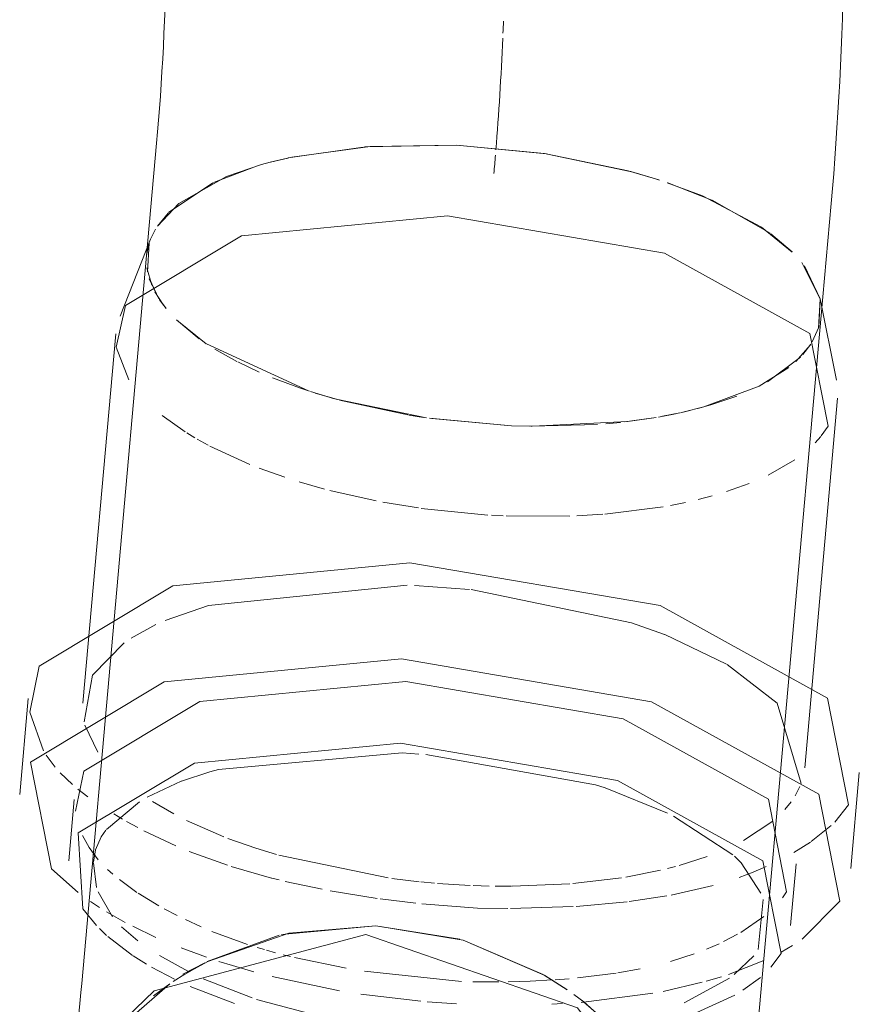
# Model space of a CAD drawing. Header units: millimetres. Extents: x -121 to 29920, y 1231 to 31888.
# Tile 209 of 256: x 23489 to 23551, y 21323 to 21396. Entities that reach past the tile are written whole.
import ezdxf

# ---------------------------------------------------------------- set-up
doc = ezdxf.new("R2010")
doc.units = ezdxf.units.MM
doc.layers.add('P-PIPE-____-OTLN', color=3, linetype='Continuous', lineweight=20)

# ---------------------------------------------------------------- blocks, each defined once
blk = doc.blocks.new('ADSK_ППР_Отвод канализационный_Составной - Отвод раструбный-V36-3D severage Right')
at = {"layer": 'P-PIPE-____-OTLN', "color": 22}
for p, q in [((-3521.172, 21386.582), (-3521.91, 21378.308)), ((-3484.188, 21383.911), (-3484.052, 21383.867)), ((-3484.188, 21383.911), (-3484.052, 21383.867)), ((-3472.108, 21373.866), (-3471.37, 21382.141)), ((-3521.623, 21379.508), (-3521.255, 21380.247)), ((-3521.623, 21379.508), (-3521.255, 21380.247)), ((-3521.623, 21379.508), (-3523.875, 21373.809)), ((-3521.623, 21379.508), (-3523.875, 21373.809)), ((-3521.91, 21378.308), (-3526.703, 21324.565)), ((-3472.174, 21375.076), (-3473.545, 21377.79)), ((-3472.302, 21372.927), (-3472.174, 21375.076)), ((-3472.174, 21375.076), (-3472.275, 21373.01)), ((-3472.174, 21375.076), (-3472.275, 21373.01)), ((-3470.97, 21369.091), (-3472.179, 21375.099)), ((-3470.97, 21369.091), (-3472.179, 21375.099)), ((-3476.901, 21320.124), (-3472.108, 21373.866)), ((-3524.183, 21372.524), (-3526.616, 21345.243)), ((-3524.183, 21372.524), (-3526.616, 21345.243)), ((-3473.327, 21340.491), (-3470.895, 21367.772)), ((-3473.327, 21340.491), (-3470.895, 21367.772)), ((-3530.65, 21345.603), (-3531.282, 21338.51)), ((-3530.65, 21345.603), (-3531.282, 21338.51)), ((-3516.615, 21340.364), (-3517.247, 21340.195)), ((-3516.615, 21340.364), (-3517.247, 21340.195)), ((-3469.926, 21333.038), (-3469.293, 21340.131)), ((-3469.926, 21333.038), (-3469.293, 21340.131)), ((-3488.052, 21339.007), (-3488.761, 21339.23)), ((-3488.052, 21339.007), (-3488.761, 21339.23)), ((-3527.248, 21338.15), (-3527.654, 21333.603)), ((-3527.248, 21338.15), (-3527.654, 21333.603)), ((-3478.017, 21333.464), (-3478.519, 21333.956)), ((-3478.017, 21333.464), (-3478.519, 21333.956)), ((-3474.365, 21328.851), (-3473.96, 21333.398)), ((-3474.365, 21328.851), (-3473.96, 21333.398)), ((-3519.577, 21324.948), (-3517.602, 21326.088)), ((-3517.602, 21326.088), (-3519.235, 21325.247)), ((-3490.382, 21323.759), (-3489.634, 21323.197))]:
    blk.add_line(p, q, dxfattribs=at)
at = {"layer": 'P-PIPE-____-OTLN', "color": 9}
for p, q in [((-3511.462, 21385.497), (-3505.917, 21386.306)), ((-3511.462, 21385.497), (-3505.917, 21386.306)), ((-3505.832, 21386.313), (-3499.036, 21386.438)), ((-3505.832, 21386.313), (-3499.036, 21386.438)), ((-3499.036, 21386.438), (-3492.385, 21385.8)), ((-3499.036, 21386.438), (-3492.385, 21385.8)), ((-3512.769, 21385.184), (-3511.497, 21385.489)), ((-3512.769, 21385.184), (-3511.497, 21385.489)), ((-3492.305, 21385.788), (-3486.201, 21384.506)), ((-3492.305, 21385.788), (-3486.201, 21384.506)), ((-3516.98, 21383.69), (-3513.795, 21384.897)), ((-3516.98, 21383.69), (-3513.795, 21384.897)), ((-3486.162, 21384.496), (-3484.588, 21384.037)), ((-3486.162, 21384.496), (-3484.588, 21384.037)), ((-3520.285, 21381.468), (-3517.021, 21383.67)), ((-3520.285, 21381.468), (-3517.021, 21383.67)), ((-3483.432, 21383.661), (-3480.185, 21382.388)), ((-3483.432, 21383.661), (-3480.185, 21382.388)), ((-3480.15, 21382.372), (-3475.871, 21379.937)), ((-3480.15, 21382.372), (-3475.871, 21379.937)), ((-3521.111, 21380.473), (-3520.327, 21381.426)), ((-3521.111, 21380.473), (-3520.327, 21381.426)), ((-3475.822, 21379.901), (-3474.251, 21378.566)), ((-3475.822, 21379.901), (-3474.251, 21378.566)), ((-3473.348, 21377.54), (-3472.179, 21375.099)), ((-3473.348, 21377.54), (-3472.179, 21375.099)), ((-3472.275, 21373.01), (-3472.763, 21371.927)), ((-3472.275, 21373.01), (-3472.763, 21371.927)), ((-3503.037, 21341.578), (-3516.615, 21340.364)), ((-3503.037, 21341.578), (-3516.615, 21340.364)), ((-3501.818, 21341.494), (-3503.037, 21341.578)), ((-3501.818, 21341.494), (-3503.037, 21341.578)), ((-3488.761, 21339.23), (-3501.289, 21341.453)), ((-3488.761, 21339.23), (-3501.289, 21341.453)), ((-3517.247, 21340.195), (-3519.329, 21339.504)), ((-3517.247, 21340.195), (-3519.329, 21339.504)), ((-3519.367, 21339.489), (-3521.877, 21338.304)), ((-3519.367, 21339.489), (-3521.877, 21338.304)), ((-3483.445, 21337.137), (-3488.052, 21339.007)), ((-3483.445, 21337.137), (-3488.052, 21339.007)), ((-3522.446, 21337.965), (-3524.88, 21335.92)), ((-3522.446, 21337.965), (-3524.88, 21335.92)), ((-3478.636, 21334.061), (-3483.006, 21336.916)), ((-3478.636, 21334.061), (-3483.006, 21336.916)), ((-3525.68, 21334.419), (-3525.84, 21333.519)), ((-3525.68, 21334.419), (-3525.84, 21333.519)), ((-3525.844, 21333.46), (-3525.604, 21331.636)), ((-3525.844, 21333.46), (-3525.604, 21331.636)), ((-3476.565, 21331.238), (-3478.017, 21333.464)), ((-3476.565, 21331.238), (-3478.017, 21333.464)), ((-3525.493, 21331.317), (-3524.438, 21329.49)), ((-3525.493, 21331.317), (-3524.438, 21329.49)), ((-3476.764, 21327.067), (-3476.395, 21330.753)), ((-3476.764, 21327.067), (-3476.395, 21330.753)), ((-3526.62, 21330.083), (-3525.612, 21328.833)), ((-3526.62, 21330.083), (-3525.612, 21328.833)), ((-3523.762, 21328.745), (-3522.551, 21327.714)), ((-3523.762, 21328.745), (-3522.551, 21327.714)), ((-3511.944, 21328.166), (-3504.979, 21328.821)), ((-3504.979, 21328.821), (-3498.79, 21327.831)), ((-3525.399, 21328.614), (-3524.865, 21328.108)), ((-3525.399, 21328.614), (-3524.865, 21328.108)), ((-3524.781, 21328.033), (-3522.951, 21326.635)), ((-3524.781, 21328.033), (-3522.951, 21326.635)), ((-3517.435, 21326.173), (-3512.137, 21328.12)), ((-3498.55, 21327.762), (-3492.64, 21325.227)), ((-3522.905, 21326.604), (-3521.921, 21325.986)), ((-3522.905, 21326.604), (-3521.921, 21325.986)), ((-3520.97, 21326.637), (-3518.875, 21325.468)), ((-3520.97, 21326.637), (-3518.875, 21325.468)), ((-3478.522, 21325.216), (-3477.086, 21326.602)), ((-3478.522, 21325.216), (-3477.086, 21326.602)), ((-3521.559, 21325.775), (-3519.843, 21324.874)), ((-3521.559, 21325.775), (-3519.843, 21324.874)), ((-3519.098, 21325.245), (-3519.946, 21324.702)), ((-3492.509, 21325.151), (-3490.889, 21324.118)), ((-3520.207, 21324.524), (-3521.392, 21323.651)), ((-3482.236, 21323.133), (-3478.882, 21324.95)), ((-3482.236, 21323.133), (-3478.882, 21324.95)), ((-3477.89, 21324.057), (-3476.595, 21325.014)), ((-3477.89, 21324.057), (-3476.595, 21325.014)), ((-3481.563, 21322.292), (-3478.473, 21323.703)), ((-3481.563, 21322.292), (-3478.473, 21323.703)), ((-3489.634, 21323.197), (-3487.255, 21321.092))]:
    blk.add_line(p, q, dxfattribs=at)
at = {"layer": 'P-PIPE-____-OTLN', "color": 10}
for p, q in [((-3513.423, 21385.004), (-3512.796, 21385.176)), ((-3512.796, 21385.176), (-3513.423, 21385.004)), ((-3521.91, 21378.308), (-3521.784, 21379.021)), ((-3521.91, 21378.308), (-3521.784, 21379.021)), ((-3521.844, 21377.098), (-3521.728, 21379.209)), ((-3521.731, 21379.202), (-3521.844, 21377.098)), ((-3521.538, 21376.108), (-3521.891, 21377.382)), ((-3521.538, 21376.108), (-3521.891, 21377.382)), ((-3521.003, 21375.11), (-3521.712, 21376.582)), ((-3521.706, 21376.57), (-3521.001, 21375.105)), ((-3520.661, 21374.622), (-3521.3, 21375.609)), ((-3520.661, 21374.622), (-3521.3, 21375.609)), ((-3520.473, 21374.384), (-3520.957, 21375.039)), ((-3520.955, 21375.035), (-3520.473, 21374.384)), ((-3518.026, 21372.149), (-3519.7, 21373.543)), ((-3518.026, 21372.149), (-3519.7, 21373.543)), ((-3517.503, 21371.787), (-3519.688, 21373.532)), ((-3519.688, 21373.532), (-3517.503, 21371.787)), ((-3509.967, 21368.307), (-3517.502, 21371.786)), ((-3509.967, 21368.307), (-3517.502, 21371.786)), ((-3472.9, 21371.714), (-3473.976, 21370.474)), ((-3473.976, 21370.474), (-3472.9, 21371.714)), ((-3472.876, 21371.748), (-3473.465, 21370.988)), ((-3472.876, 21371.748), (-3473.465, 21370.988)), ((-3524.162, 21371.533), (-3523.223, 21369.117)), ((-3524.162, 21371.533), (-3523.223, 21369.117)), ((-3515.257, 21370.474), (-3516.881, 21371.388)), ((-3516.881, 21371.388), (-3515.257, 21370.474)), ((-3513.592, 21369.679), (-3515.188, 21370.439)), ((-3515.188, 21370.439), (-3513.592, 21369.679)), ((-3473.637, 21370.804), (-3476.083, 21368.978)), ((-3473.637, 21370.804), (-3476.083, 21368.978)), ((-3474.488, 21370.036), (-3476.687, 21368.658)), ((-3476.687, 21368.658), (-3474.488, 21370.036)), ((-3510.551, 21368.502), (-3512.614, 21369.267)), ((-3512.614, 21369.267), (-3510.551, 21368.502)), ((-3509.883, 21368.281), (-3510.551, 21368.502)), ((-3510.551, 21368.502), (-3509.883, 21368.281)), ((-3508.037, 21367.728), (-3509.811, 21368.257)), ((-3508.037, 21367.728), (-3509.811, 21368.257)), ((-3507.882, 21367.686), (-3509.46, 21368.147)), ((-3509.46, 21368.147), (-3507.882, 21367.686)), ((-3478.336, 21367.925), (-3480.255, 21367.269)), ((-3480.255, 21367.269), (-3478.336, 21367.925)), ((-3501.244, 21366.316), (-3507.907, 21367.692)), ((-3501.244, 21366.316), (-3507.907, 21367.692)), ((-3502.619, 21366.532), (-3507.671, 21367.628)), ((-3507.671, 21367.628), (-3502.619, 21366.532)), ((-3480.255, 21367.269), (-3481.223, 21366.998)), ((-3481.223, 21366.998), (-3480.255, 21367.269)), ((-3520.769, 21366.498), (-3519.06, 21365.282)), ((-3520.769, 21366.498), (-3519.06, 21365.282)), ((-3501.479, 21366.35), (-3502.54, 21366.519)), ((-3502.54, 21366.519), (-3501.479, 21366.35)), ((-3482.852, 21366.614), (-3484.125, 21366.371)), ((-3484.125, 21366.371), (-3482.852, 21366.614)), ((-3482.544, 21366.68), (-3483.816, 21366.426)), ((-3482.544, 21366.68), (-3483.816, 21366.426)), ((-3481.804, 21366.851), (-3482.503, 21366.689)), ((-3482.503, 21366.689), (-3481.804, 21366.851)), ((-3494.982, 21365.736), (-3501.034, 21366.286)), ((-3494.982, 21365.736), (-3501.034, 21366.286)), ((-3494.982, 21365.736), (-3500.847, 21366.26)), ((-3493.499, 21365.694), (-3494.982, 21365.736)), ((-3493.595, 21365.697), (-3494.982, 21365.736)), ((-3493.499, 21365.694), (-3494.982, 21365.736)), ((-3493.51, 21365.695), (-3488.623, 21365.827)), ((-3488.623, 21365.827), (-3493.481, 21365.695)), ((-3486.4, 21366.039), (-3493.388, 21365.692)), ((-3486.4, 21366.039), (-3493.388, 21365.692)), ((-3486.936, 21365.979), (-3488.013, 21365.875)), ((-3488.013, 21365.875), (-3486.936, 21365.979)), ((-3484.662, 21366.282), (-3486.62, 21366.014)), ((-3486.62, 21366.014), (-3484.662, 21366.282)), ((-3484.302, 21366.34), (-3486.214, 21366.062)), ((-3484.302, 21366.34), (-3486.214, 21366.062)), ((-3518.954, 21365.214), (-3518.343, 21364.843)), ((-3518.954, 21365.214), (-3518.343, 21364.843)), ((-3472.102, 21364.979), (-3471.596, 21365.697)), ((-3472.102, 21364.979), (-3471.596, 21365.697)), ((-3518.184, 21364.751), (-3517.357, 21364.293)), ((-3518.184, 21364.751), (-3517.357, 21364.293)), ((-3472.55, 21364.475), (-3472.134, 21364.939)), ((-3472.55, 21364.475), (-3472.134, 21364.939)), ((-3517.244, 21364.234), (-3514.302, 21362.877)), ((-3517.244, 21364.234), (-3514.302, 21362.877)), ((-3476.021, 21362.085), (-3474.054, 21363.221)), ((-3476.021, 21362.085), (-3474.054, 21363.221)), ((-3513.614, 21362.605), (-3511.71, 21361.924)), ((-3513.614, 21362.605), (-3511.71, 21361.924)), ((-3510.641, 21361.583), (-3508.777, 21361.052)), ((-3510.641, 21361.583), (-3508.777, 21361.052)), ((-3479.09, 21360.873), (-3477.413, 21361.472)), ((-3479.09, 21360.873), (-3477.413, 21361.472)), ((-3508.396, 21360.952), (-3504.959, 21360.181)), ((-3508.396, 21360.952), (-3504.959, 21360.181)), ((-3504.483, 21360.091), (-3501.845, 21359.661)), ((-3504.483, 21360.091), (-3501.845, 21359.661)), ((-3483.237, 21359.844), (-3482.127, 21360.068)), ((-3483.237, 21359.844), (-3482.127, 21360.068)), ((-3481.191, 21360.284), (-3480.164, 21360.552)), ((-3481.191, 21360.284), (-3480.164, 21360.552)), ((-3501.636, 21359.631), (-3496.717, 21359.141)), ((-3501.636, 21359.631), (-3496.717, 21359.141)), ((-3490.149, 21359.078), (-3488.221, 21359.196)), ((-3490.149, 21359.078), (-3488.221, 21359.196)), ((-3488.091, 21359.206), (-3483.766, 21359.749)), ((-3488.091, 21359.206), (-3483.766, 21359.749)), ((-3496.452, 21359.126), (-3495.581, 21359.081)), ((-3496.452, 21359.126), (-3495.581, 21359.081)), ((-3495.37, 21359.072), (-3490.654, 21359.057)), ((-3495.37, 21359.072), (-3490.654, 21359.057)), ((-3498.061, 21353.648), (-3502.141, 21353.943)), ((-3498.061, 21353.648), (-3502.141, 21353.943)), ((-3521.242, 21351.049), (-3523.054, 21350.061)), ((-3521.242, 21351.049), (-3523.054, 21350.061)), ((-3479.107, 21348.136), (-3483.662, 21350.319)), ((-3479.107, 21348.136), (-3483.662, 21350.319)), ((-3530.537, 21344.599), (-3529.527, 21341.724)), ((-3530.537, 21344.599), (-3529.527, 21341.724)), ((-3526.473, 21343.636), (-3525.521, 21341.633)), ((-3526.473, 21343.636), (-3525.521, 21341.633)), ((-3529.332, 21341.412), (-3528.669, 21340.525)), ((-3529.332, 21341.412), (-3528.669, 21340.525)), ((-3528.299, 21340.111), (-3527.381, 21339.24)), ((-3528.299, 21340.111), (-3527.381, 21339.24)), ((-3526.989, 21338.913), (-3526.244, 21338.34)), ((-3526.989, 21338.913), (-3526.244, 21338.34)), ((-3474.028, 21338.416), (-3473.679, 21339.099)), ((-3474.028, 21338.416), (-3473.679, 21339.099)), ((-3521.468, 21337.985), (-3519.9, 21337.072)), ((-3521.468, 21337.985), (-3519.9, 21337.072)), ((-3474.795, 21337.394), (-3474.322, 21337.975)), ((-3474.795, 21337.394), (-3474.322, 21337.975)), ((-3471.107, 21336.478), (-3470.1, 21337.742)), ((-3471.107, 21336.478), (-3470.1, 21337.742)), ((-3524.333, 21337.072), (-3523.69, 21336.692)), ((-3524.333, 21337.072), (-3523.69, 21336.692)), ((-3523.393, 21336.523), (-3522.548, 21336.064)), ((-3523.393, 21336.523), (-3522.548, 21336.064)), ((-3518.96, 21336.589), (-3516.202, 21335.384)), ((-3518.96, 21336.589), (-3516.202, 21335.384)), ((-3477.852, 21335.111), (-3475.686, 21336.545)), ((-3477.852, 21335.111), (-3475.686, 21336.545)), ((-3472.856, 21335.031), (-3471.371, 21336.221)), ((-3472.856, 21335.031), (-3471.371, 21336.221)), ((-3526.637, 21335.476), (-3526.153, 21334.587)), ((-3526.637, 21335.476), (-3526.153, 21334.587)), ((-3522.112, 21335.837), (-3519.753, 21334.726)), ((-3522.112, 21335.837), (-3519.753, 21334.726)), ((-3526.153, 21334.587), (-3525.49, 21333.696)), ((-3526.153, 21334.587), (-3525.49, 21333.696)), ((-3474.132, 21334.224), (-3472.902, 21334.999)), ((-3474.132, 21334.224), (-3472.902, 21334.999)), ((-3518.771, 21334.315), (-3515.935, 21333.282)), ((-3518.771, 21334.315), (-3515.935, 21333.282)), ((-3512.138, 21334.026), (-3504.084, 21332.353)), ((-3512.138, 21334.026), (-3504.084, 21332.353)), ((-3482.597, 21333.271), (-3480.525, 21333.932)), ((-3482.597, 21333.271), (-3480.525, 21333.932)), ((-3515.677, 21333.199), (-3512.689, 21332.345)), ((-3515.677, 21333.199), (-3512.689, 21332.345)), ((-3483.445, 21333.047), (-3482.862, 21333.199)), ((-3483.445, 21333.047), (-3482.862, 21333.199)), ((-3477.139, 21332.774), (-3476.165, 21333.188)), ((-3477.139, 21332.774), (-3476.165, 21333.188)), ((-3524.805, 21332.98), (-3524.404, 21332.62)), ((-3524.805, 21332.98), (-3524.404, 21332.62)), ((-3512.668, 21332.34), (-3512.121, 21332.203)), ((-3512.668, 21332.34), (-3512.121, 21332.203)), ((-3503.816, 21332.316), (-3501.784, 21332.076)), ((-3503.816, 21332.316), (-3501.784, 21332.076)), ((-3490.449, 21331.932), (-3486.859, 21332.359)), ((-3490.449, 21331.932), (-3486.859, 21332.359)), ((-3486.54, 21332.41), (-3483.977, 21332.918)), ((-3486.54, 21332.41), (-3483.977, 21332.918)), ((-3478.155, 21332.391), (-3477.139, 21332.774)), ((-3478.155, 21332.391), (-3477.139, 21332.774)), ((-3523.924, 21332.224), (-3522.624, 21331.287)), ((-3523.924, 21332.224), (-3522.624, 21331.287)), ((-3511.692, 21332.099), (-3508.949, 21331.511)), ((-3511.692, 21332.099), (-3508.949, 21331.511)), ((-3501.678, 21332.065), (-3500.669, 21331.972)), ((-3501.678, 21332.065), (-3500.669, 21331.972)), ((-3500.425, 21331.951), (-3498.014, 21331.801)), ((-3500.425, 21331.951), (-3498.014, 21331.801)), ((-3497.802, 21331.792), (-3496.627, 21331.755)), ((-3497.802, 21331.792), (-3496.627, 21331.755)), ((-3496.173, 21331.746), (-3494.96, 21331.739)), ((-3496.173, 21331.746), (-3494.96, 21331.739)), ((-3494.918, 21331.74), (-3490.66, 21331.915)), ((-3494.918, 21331.74), (-3490.66, 21331.915)), ((-3483.194, 21331.075), (-3480.095, 21331.783)), ((-3483.194, 21331.075), (-3480.095, 21331.783)), ((-3522.526, 21331.222), (-3520.998, 21330.294)), ((-3522.526, 21331.222), (-3520.998, 21330.294)), ((-3508.372, 21331.402), (-3504.884, 21330.842)), ((-3508.372, 21331.402), (-3504.884, 21330.842)), ((-3486.282, 21330.602), (-3483.503, 21331.019)), ((-3486.282, 21330.602), (-3483.503, 21331.019)), ((-3474.967, 21330.875), (-3474.661, 21331.323)), ((-3474.967, 21330.875), (-3474.661, 21331.323)), ((-3526.045, 21330.606), (-3525.382, 21330.169)), ((-3526.045, 21330.606), (-3525.382, 21330.169)), ((-3504.673, 21330.813), (-3502.036, 21330.495)), ((-3504.673, 21330.813), (-3502.036, 21330.495)), ((-3501.595, 21330.449), (-3497.474, 21330.115)), ((-3501.595, 21330.449), (-3497.474, 21330.115)), ((-3495.038, 21330.096), (-3490.43, 21330.234)), ((-3495.038, 21330.096), (-3490.43, 21330.234)), ((-3490.198, 21330.247), (-3486.431, 21330.584)), ((-3490.198, 21330.247), (-3486.431, 21330.584)), ((-3524.878, 21329.857), (-3523.487, 21329.068)), ((-3524.878, 21329.857), (-3523.487, 21329.068)), ((-3520.618, 21330.083), (-3519.667, 21329.585)), ((-3520.618, 21330.083), (-3519.667, 21329.585)), ((-3497.474, 21330.115), (-3495.231, 21330.095)), ((-3497.474, 21330.115), (-3495.231, 21330.095)), ((-3478.05, 21328.333), (-3476.341, 21329.501)), ((-3478.05, 21328.333), (-3476.341, 21329.501)), ((-3522.941, 21328.783), (-3521.224, 21327.964)), ((-3522.941, 21328.783), (-3521.224, 21327.964)), ((-3519.043, 21329.278), (-3517.879, 21328.745)), ((-3519.043, 21329.278), (-3517.879, 21328.745)), ((-3517.086, 21328.409), (-3514.469, 21327.45)), ((-3517.086, 21328.409), (-3514.469, 21327.45)), ((-3479.313, 21327.656), (-3478.296, 21328.191)), ((-3479.313, 21327.656), (-3478.296, 21328.191)), ((-3513.755, 21327.225), (-3513.202, 21327.06)), ((-3513.755, 21327.225), (-3513.202, 21327.06)), ((-3480.584, 21327.085), (-3479.649, 21327.495)), ((-3480.584, 21327.085), (-3479.649, 21327.495)), ((-3475.07, 21326.879), (-3474.225, 21327.367)), ((-3475.07, 21326.879), (-3474.225, 21327.367)), ((-3519.353, 21327.182), (-3517.494, 21326.499)), ((-3519.353, 21327.182), (-3517.494, 21326.499)), ((-3513.053, 21327.017), (-3512.388, 21326.831)), ((-3513.053, 21327.017), (-3512.388, 21326.831)), ((-3511.831, 21326.682), (-3511.279, 21326.542)), ((-3511.831, 21326.682), (-3511.279, 21326.542)), ((-3483.23, 21326.178), (-3481.482, 21326.738)), ((-3483.23, 21326.178), (-3481.482, 21326.738)), ((-3516.568, 21326.189), (-3515.577, 21325.878)), ((-3516.568, 21326.189), (-3515.577, 21325.878)), ((-3515.577, 21325.878), (-3514.001, 21325.424)), ((-3515.577, 21325.878), (-3514.001, 21325.424)), ((-3510.988, 21326.471), (-3507.171, 21325.686)), ((-3510.988, 21326.471), (-3507.171, 21325.686)), ((-3478.94, 21325.232), (-3476.339, 21326.249)), ((-3478.94, 21325.232), (-3476.339, 21326.249)), ((-3512.635, 21325.067), (-3507.681, 21324.03)), ((-3512.635, 21325.067), (-3507.681, 21324.03)), ((-3505.813, 21325.466), (-3498.671, 21324.714)), ((-3505.813, 21325.466), (-3498.671, 21324.714)), ((-3490.106, 21324.97), (-3487.242, 21325.326)), ((-3490.106, 21324.97), (-3487.242, 21325.326)), ((-3487.117, 21325.346), (-3485.481, 21325.64)), ((-3487.117, 21325.346), (-3485.481, 21325.64)), ((-3480.599, 21324.725), (-3479.46, 21325.063)), ((-3480.599, 21324.725), (-3479.46, 21325.063)), ((-3524.008, 21321.235), (-3520.207, 21324.528)), ((-3518.695, 21324.345), (-3515.421, 21323.084)), ((-3518.695, 21324.345), (-3515.421, 21323.084)), ((-3517.726, 21324.914), (-3514.117, 21323.496)), ((-3517.726, 21324.914), (-3514.117, 21323.496)), ((-3497.823, 21324.689), (-3495.911, 21324.685)), ((-3497.823, 21324.689), (-3495.911, 21324.685)), ((-3495.215, 21324.694), (-3493.6, 21324.74)), ((-3495.215, 21324.694), (-3493.6, 21324.74)), ((-3493.6, 21324.74), (-3491.951, 21324.824)), ((-3493.6, 21324.74), (-3491.951, 21324.824)), ((-3491.744, 21324.838), (-3490.726, 21324.915)), ((-3491.744, 21324.838), (-3490.726, 21324.915)), ((-3483.771, 21323.98), (-3480.888, 21324.646)), ((-3483.771, 21323.98), (-3480.888, 21324.646)), ((-3506.086, 21323.775), (-3501.665, 21323.252)), ((-3506.086, 21323.775), (-3501.665, 21323.252)), ((-3489.828, 21323.168), (-3484.531, 21323.839)), ((-3489.828, 21323.168), (-3484.531, 21323.839)), ((-3513.788, 21323.39), (-3509.624, 21322.282)), ((-3513.788, 21323.39), (-3509.624, 21322.282)), ((-3501.194, 21323.211), (-3499.03, 21323.065)), ((-3501.194, 21323.211), (-3499.03, 21323.065)), ((-3492.001, 21323.032), (-3491.196, 21323.074)), ((-3492.001, 21323.032), (-3491.196, 21323.074))]:
    blk.add_line(p, q, dxfattribs=at)
at = {"layer": 'P-PIPE-____-OTLN', "color": 22}
for points in [[(-3521.172, 21386.582, 0), (-3521.1, 21387.422, 0), (-3521.03, 21388.281, 0), (-3520.962, 21389.158, 0), (-3520.898, 21390.051, 0), (-3520.837, 21390.957, 0), (-3520.779, 21391.875, 0), (-3520.725, 21392.802, 0), (-3520.675, 21393.736, 0), (-3520.628, 21394.676, 0), (-3520.585, 21395.619, 0), (-3520.547, 21396.564, 0), (-3520.512, 21397.507, 0), (-3520.482, 21398.448, 0), (-3520.455, 21399.385, 0), (-3520.433, 21400.314, 0), (-3520.416, 21401.235, 0), (-3520.402, 21402.145, 0), (-3520.393, 21403.041, 0), (-3520.388, 21403.923, 0), (-3520.387, 21404.475, 0)], [(-3471.37, 21382.141, 0), (-3471.275, 21383.233, 0), (-3471.185, 21384.337, 0), (-3471.1, 21385.452, 0), (-3471.019, 21386.576, 0), (-3470.943, 21387.709, 0), (-3470.871, 21388.85, 0), (-3470.804, 21389.997, 0), (-3470.742, 21391.149, 0), (-3470.684, 21392.305, 0), (-3470.632, 21393.463, 0), (-3470.584, 21394.622, 0), (-3470.542, 21395.78, 0), (-3470.504, 21396.937, 0), (-3470.472, 21398.091, 0), (-3470.445, 21399.24, 0), (-3470.423, 21400.384, 0), (-3470.406, 21401.521, 0), (-3470.395, 21402.65, 0), (-3470.388, 21403.769, 0), (-3470.387, 21404.475, 0)], [(-3512.796, 21385.176, 0), (-3511.182, 21385.557, 0), (-3505.395, 21386.347, 0), (-3499.036, 21386.438, 0)], [(-3484.1, 21383.881, 0), (-3486.347, 21384.546, 0), (-3492.54, 21385.824, 0), (-3499.036, 21386.438, 0), (-3505.395, 21386.347, 0), (-3511.182, 21385.557, 0), (-3512.796, 21385.176, 0)], [(-3499.036, 21386.438, 0), (-3492.54, 21385.824, 0), (-3486.347, 21384.546, 0), (-3484.1, 21383.881, 0)], [(-3521.118, 21380.46, 0), (-3519.531, 21382.138, 0), (-3516.004, 21384.121, 0), (-3513.423, 21385.004, 0)], [(-3513.423, 21385.004, 0), (-3516.004, 21384.121, 0), (-3519.531, 21382.138, 0), (-3521.118, 21380.46, 0)], [(-3483.468, 21383.672, 0), (-3480.882, 21382.691, 0), (-3476.515, 21380.387, 0), (-3474.239, 21378.552, 0)], [(-3474.239, 21378.552, 0), (-3476.515, 21380.387, 0), (-3480.882, 21382.691, 0), (-3483.468, 21383.672, 0)], [(-3499.708, 21381.223, 0), (-3514.913, 21379.744, 0), (-3523.482, 21374.599, 0), (-3524.162, 21371.533, 0)], [(-3499.708, 21381.223, 0), (-3514.913, 21379.744, 0), (-3523.482, 21374.599, 0), (-3524.162, 21371.533, 0)], [(-3471.596, 21365.697, 0), (-3472.936, 21372.542, 0), (-3483.674, 21378.472, 0), (-3499.708, 21381.223, 0)], [(-3471.596, 21365.697, 0), (-3472.936, 21372.542, 0), (-3483.674, 21378.472, 0), (-3499.708, 21381.223, 0)], [(-3473.545, 21377.79, 0), (-3472.174, 21375.076, 0), (-3472.302, 21372.929, 0)], [(-3502.469, 21355.619, 0), (-3519.977, 21353.916, 0), (-3529.843, 21347.992, 0), (-3530.537, 21344.599, 0)], [(-3502.469, 21355.619, 0), (-3519.977, 21353.916, 0), (-3529.843, 21347.992, 0), (-3530.537, 21344.599, 0)], [(-3470.1, 21337.742, 0), (-3471.644, 21345.623, 0), (-3484.008, 21352.452, 0), (-3502.469, 21355.619, 0)], [(-3470.1, 21337.742, 0), (-3471.644, 21345.623, 0), (-3484.008, 21352.452, 0), (-3502.469, 21355.619, 0)], [(-3503.102, 21348.526, 0), (-3520.609, 21346.823, 0), (-3530.475, 21340.899, 0), (-3528.932, 21333.018, 0), (-3526.965, 21331.269, 0)], [(-3503.102, 21348.526, 0), (-3520.609, 21346.823, 0), (-3530.475, 21340.899, 0), (-3528.932, 21333.018, 0), (-3526.965, 21331.269, 0)], [(-3473.514, 21327.832, 0), (-3470.733, 21330.649, 0), (-3472.277, 21338.53, 0), (-3484.64, 21345.359, 0), (-3503.102, 21348.526, 0)], [(-3473.514, 21327.832, 0), (-3470.733, 21330.649, 0), (-3472.277, 21338.53, 0), (-3484.64, 21345.359, 0), (-3503.102, 21348.526, 0)], [(-3502.773, 21346.85, 0), (-3517.979, 21345.37, 0), (-3526.547, 21340.225, 0), (-3527.15, 21337.278, 0)], [(-3502.773, 21346.85, 0), (-3517.979, 21345.37, 0), (-3526.547, 21340.225, 0), (-3527.15, 21337.278, 0)], [(-3474.661, 21331.323, 0), (-3476.002, 21338.168, 0), (-3486.74, 21344.099, 0), (-3502.773, 21346.85, 0)], [(-3474.661, 21331.323, 0), (-3476.002, 21338.168, 0), (-3486.74, 21344.099, 0), (-3502.773, 21346.85, 0)], [(-3503.179, 21342.303, 0), (-3518.384, 21340.823, 0), (-3526.953, 21335.678, 0), (-3526.62, 21330.083, 0)], [(-3503.179, 21342.303, 0), (-3518.384, 21340.823, 0), (-3526.953, 21335.678, 0), (-3526.62, 21330.083, 0)], [(-3475.814, 21325.776, 0), (-3475.066, 21326.776, 0), (-3476.407, 21333.621, 0), (-3487.145, 21339.552, 0), (-3503.179, 21342.303, 0)], [(-3475.814, 21325.776, 0), (-3475.066, 21326.776, 0), (-3476.407, 21333.621, 0), (-3487.145, 21339.552, 0), (-3503.179, 21342.303, 0)], [(-3524.922, 21335.867, 0), (-3525.256, 21335.387, 0), (-3525.68, 21334.419, 0)], [(-3524.922, 21335.867, 0), (-3525.256, 21335.387, 0), (-3525.68, 21334.419, 0)], [(-3490.86, 21324.096, 0), (-3492.562, 21325.182, 0), (-3498.552, 21327.763, 0), (-3504.979, 21328.821, 0), (-3511.407, 21328.286, 0), (-3517.397, 21326.193, 0), (-3518.923, 21325.352, 0)], [(-3505.728, 21328.172, 0), (-3521.348, 21324.027, 0), (-3528.217, 21317.39, 0)], [(-3479.195, 21300.688, 0), (-3480.455, 21309.846, 0), (-3490.109, 21322.755, 0), (-3505.728, 21328.172, 0)], [(-3527.842, 21315.902, 0), (-3527.83, 21315.952, 0), (-3527.798, 21316.094, 0), (-3527.752, 21316.316, 0), (-3527.696, 21316.609, 0), (-3527.631, 21316.967, 0), (-3527.56, 21317.383, 0), (-3527.485, 21317.852, 0), (-3527.406, 21318.371, 0), (-3527.326, 21318.934, 0), (-3527.245, 21319.539, 0), (-3527.163, 21320.183, 0), (-3527.081, 21320.863, 0), (-3527, 21321.576, 0), (-3526.92, 21322.32, 0), (-3526.841, 21323.092, 0), (-3526.765, 21323.89, 0), (-3526.703, 21324.565, 0)], [(-3481.54, 21312.199, 0), (-3483.472, 21316.249, 0), (-3487.418, 21321.255, 0), (-3489.832, 21323.346, 0)]]:
    blk.add_polyline3d(points, dxfattribs=at)
at = {"layer": 'P-PIPE-____-OTLN', "color": 10}
for points in [[(-3476.698, 21368.651, 0), (-3480.771, 21367.119, 0), (-3482.311, 21366.732, 0)], [(-3476.698, 21368.651, 0), (-3480.771, 21367.119, 0), (-3482.311, 21366.732, 0)], [(-3500.845, 21366.26, 0), (-3494.982, 21365.736, 0), (-3493.624, 21365.697, 0)], [(-3502.67, 21353.962, 0), (-3517.346, 21352.463, 0), (-3520.547, 21351.359, 0)], [(-3502.67, 21353.962, 0), (-3517.346, 21352.463, 0), (-3520.547, 21351.359, 0)], [(-3483.674, 21350.324, 0), (-3486.107, 21351.192, 0), (-3497.959, 21353.637, 0)], [(-3483.674, 21350.324, 0), (-3486.107, 21351.192, 0), (-3497.959, 21353.637, 0)], [(-3523.574, 21349.713, 0), (-3525.915, 21347.318, 0), (-3526.532, 21343.886, 0)], [(-3523.574, 21349.713, 0), (-3525.915, 21347.318, 0), (-3526.532, 21343.886, 0)], [(-3473.595, 21339.311, 0), (-3475.369, 21345.261, 0), (-3479.057, 21348.106, 0)], [(-3473.595, 21339.311, 0), (-3475.369, 21345.261, 0), (-3479.057, 21348.106, 0)], [(-3515.909, 21335.271, 0), (-3513.836, 21334.543, 0), (-3512.316, 21334.077, 0)], [(-3515.909, 21335.271, 0), (-3513.836, 21334.543, 0), (-3512.316, 21334.077, 0)]]:
    blk.add_polyline3d(points, dxfattribs=at)
at = {"layer": 'P-PIPE-____-OTLN', "color": 9}
for start_param, end_param in [(4.695781, 4.729946), (4.360411, 4.682198)]:
    blk.add_ellipse((-3498.405, 21395.258), major_axis=(1.07, 26.294), ratio=0.107319, start_param=start_param, end_param=end_param, dxfattribs=at)
at = {"layer": 'P-PIPE-____-OTLN', "color": 10}
blk.add_ellipse((-3498.405, 21395.258), major_axis=(1.07, 26.294), ratio=0.107319, start_param=4.289499, end_param=4.344926, dxfattribs=at)

msp = doc.modelspace()

# ---------------------------------------------------------------- linework, layer by layer
at = {"layer": 'P-PIPE-____-OTLN', "color": 9}
for p, q in [((23499.861, 21324.702), (23500.709, 21325.245)), ((23498.415, 21323.651), (23499.6, 21324.524))]:
    msp.add_line(p, q, dxfattribs=at)
at = {"layer": 'P-PIPE-____-OTLN', "color": 22}
for points in [[(23500.884, 21325.352, 0), (23502.41, 21326.193, 0), (23508.4, 21328.286, 0), (23514.828, 21328.821, 0)], [(23514.828, 21328.821, 0), (23521.255, 21327.763, 0), (23527.245, 21325.182, 0), (23528.947, 21324.096, 0)], [(23529.975, 21323.346, 0), (23532.389, 21321.255, 0), (23536.335, 21316.249, 0), (23538.267, 21312.199, 0)]]:
    msp.add_polyline3d(points, dxfattribs=at)

# ---------------------------------------------------------------- block references
at = {"layer": 'P-PIPE-____-OTLN', "color": 9}
msp.add_blockref('ADSK_ППР_Отвод канализационный_Составной - Отвод раструбный-V36-3D severage Right', (27019.807, 0), dxfattribs=at)

doc.saveas('drawing.dxf')
